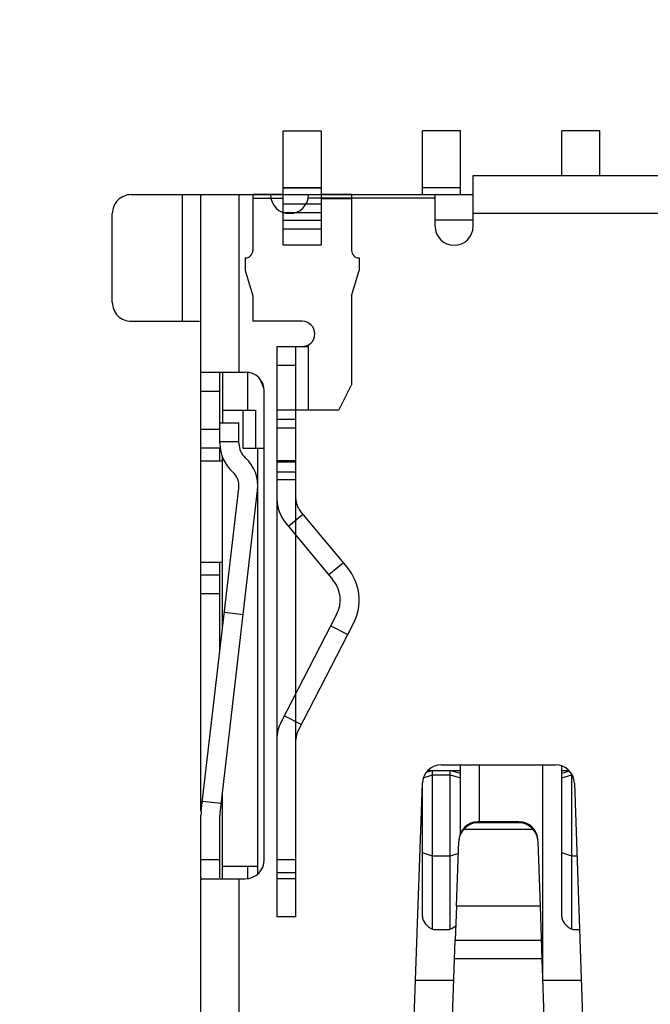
# Model space of a CAD drawing. Header units: millimetres. Extents: x -16 to 538, y -56 to 87.
# Tile 54 of 162: x 455.56 to 460.54, y -8.5 to -0.73. Entities that reach past the tile are written whole.
import ezdxf

# ---------------------------------------------------------------- set-up
doc = ezdxf.new("R2010")
doc.units = ezdxf.units.MM
doc.header["$LTSCALE"] = 1.21
doc.header["$MEASUREMENT"] = 0
doc.header["$PDMODE"] = 3
doc.header["$PDSIZE"] = 0.3125
doc.layers.get('0').update_dxf_attribs({"linetype": 'CONTINUOUS'})
doc.layers.get('DEFPOINTS').update_dxf_attribs({"linetype": 'CONTINUOUS'})
doc.layers.add('Dim', color=3, linetype='CONTINUOUS', lineweight=25)
doc.layers.add('IMPORTED12', color=7, linetype='CONTINUOUS')
doc.styles.get("Standard").update_dxf_attribs({"font": 'txt', "width": 0.8})
doc.dimstyles.get("Standard").update_dxf_attribs({"dimtxt": 0.15625, "dimasz": 0.1875, "dimexe": 0.125, "dimexo": 0.0625, "dimgap": 0.09, "dimtad": 0, "dimtih": 1, "dimtoh": 1, "dimzin": 4, "dimdsep": 46, "dimtxsty": 'STANDARD', "dimblk": '_FILLED', "dimblk1": '_FILLED', "dimblk2": '_FILLED', "dimcen": 0.09, "dimazin": 1, "dimtp": 0.01, "dimtm": 0.01, "dimtfac": 1, "dimtofl": 0, "dimtmove": 0, "dimatfit": 3, "dimldrblk": '_FILLED', "dimfxl": 1, "dimtolj": 1, "dimtzin": 4, "dimarcsym": 0})

# ---------------------------------------------------------------- blocks, each defined once
blk = doc.blocks.new('_FILLED')
at = {"color": 0, "linetype": 'ByBlock'}
blk.add_solid([(0, 0), (-1, 0.1667), (-1, -0.1667)], dxfattribs=at)
blk = doc.blocks.new('*D19')
at = {"color": 0, "linetype": 'ByBlock', "lineweight": -2}
for p, q in [((450.6432, 37.0225), (532.5397, 37.0225)), ((532.4147, 37.0225), (532.4147, 16.4209)), ((532.4147, -12.0275), (532.4147, 8.5742)), ((450.6432, -12.0275), (532.5397, -12.0275))]:
    blk.add_line(p, q, dxfattribs=at)
at = {"layer": 'DEFPOINTS', "color": 0, "linetype": 'ByBlock'}
for p in [(450.5807, 37.0225), (450.5807, -12.0275)]:
    blk.add_point(p, dxfattribs=at)
at = {"color": 0, "linetype": 'ByBlock', "lineweight": -2, "xscale": 2.54, "yscale": 2.54, "zscale": 2.54}
for p, rotation in [((532.4147, 37.0225), 90), ((532.4147, -12.0275), 270)]:
    blk.add_blockref('_FILLED', p, dxfattribs=dict(at, rotation=rotation))
at = {"color": 0, "linetype": 'ByBlock', "lineweight": -2, "insert": (532.4147, 12.4975), "char_height": 2.5, "attachment_point": 5, "rotation": 90}
blk.add_mtext('\\A1;49.05', dxfattribs=at)

msp = doc.modelspace()

# ---------------------------------------------------------------- linework, layer by layer
at = {"color": 7, "linetype": 'Continuous'}
for p, q in [((459.0447, -1.6062), (458.7447, -1.6062)), ((458.7447, -2.1089), (458.7447, -1.6062)), ((459.0447, -2.1089), (459.0447, -1.6062)), ((460.1447, -1.6062), (459.8447, -1.6062)), ((459.8447, -1.9589), (459.8447, -1.6062)), ((460.1447, -1.9589), (460.1447, -1.6062)), ((459.1447, -1.9589), (468.5447, -1.9589)), ((459.1447, -2.3589), (459.1447, -1.9589)), ((459.0447, -2.0541), (458.7447, -2.0541)), ((456.4447, -2.1089), (459.1447, -2.1089)), ((456.8473, -2.1089), (456.8473, -3.1089)), ((456.9947, -6.9741), (456.9947, -2.1089)), ((457.2947, -2.1089), (457.2947, -3.5089)), ((457.8426, -2.1339), (458.8447, -2.1339)), ((458.8447, -2.3589), (458.8447, -2.1089)), ((456.2947, -2.9589), (456.2947, -2.2589)), ((458.8447, -2.3089), (459.1447, -2.3089)), ((468.5447, -2.2589), (459.1447, -2.2589)), ((456.4447, -3.1089), (456.9824, -3.1089)), ((456.9947, -3.5089), (457.3447, -3.5089)), ((457.1447, -4.0735), (457.1447, -3.5089)), ((457.1647, -3.5089), (457.1647, -3.9089)), ((457.3647, -3.8089), (457.3647, -3.5102)), ((457.4911, -3.6356), (457.4616, -3.5663)), ((456.9947, -3.6589), (457.1447, -3.6589)), ((457.4947, -7.3589), (457.4947, -3.6589)), ((457.1647, -3.8089), (457.4247, -3.8089)), ((457.3247, -3.8089), (457.3247, -4.1089)), ((457.4247, -3.8089), (457.4247, -4.1089)), ((456.9947, -3.9589), (457.1447, -3.9589)), ((457.1447, -3.9089), (457.2947, -3.9089)), ((457.2947, -4.0735), (457.2947, -3.9089)), ((457.1447, -4.1089), (456.9947, -4.1089)), ((457.2947, -4.0589), (457.1447, -4.0589)), ((457.1447, -4.2089), (457.1447, -4.1089)), ((457.3247, -4.1089), (457.4947, -4.1089)), ((457.4447, -7.4707), (457.4447, -4.1089)), ((457.1647, -5.5329), (457.1647, -4.1748)), ((456.9947, -4.2089), (457.1647, -4.2089)), ((456.9967, -6.9741), (457.2937, -4.4262)), ((457.1457, -6.9915), (457.4427, -4.4436)), ((456.9947, -5.0089), (457.1647, -5.0089)), ((457.1447, -5.7045), (457.1447, -5.0089)), ((456.9947, -5.1089), (457.1447, -5.1089)), ((457.1447, -5.2589), (456.9947, -5.2589)), ((457.1795, -5.4056), (457.3285, -5.423)), ((458.8247, -6.653), (458.7746, -6.6691)), ((458.7909, -6.653), (459.0447, -6.653)), ((458.8247, -7.9073), (458.8247, -6.653)), ((458.8946, -6.6089), (459.7948, -6.6089)), ((459.0447, -6.6787), (458.9647, -6.653)), ((458.9647, -7.9073), (458.9647, -6.653)), ((459.0447, -7.1515), (459.0447, -6.6089)), ((459.1947, -7.0589), (459.1947, -6.6089)), ((459.6947, -8.2521), (459.6947, -6.6089)), ((459.8447, -7.8065), (459.8447, -6.6182)), ((459.8447, -6.653), (459.8986, -6.653)), ((459.9051, -6.6593), (459.8447, -6.6787)), ((458.6447, -9.6089), (458.7447, -6.7536)), ((458.7447, -7.8065), (458.7447, -6.7536)), ((458.7528, -6.7106), (458.8247, -6.6875)), ((458.8247, -6.6875), (458.9647, -6.6875)), ((458.9647, -6.6875), (459.0447, -6.7132)), ((459.8447, -6.7132), (459.9247, -6.6875)), ((459.9247, -7.9073), (459.9247, -6.6875)), ((459.9447, -6.7536), (460.0447, -9.6089)), ((457.1647, -7.5089), (457.1647, -6.8286)), ((457.0059, -6.8955), (457.1549, -6.9129)), ((456.9947, -7.5003), (456.9947, -7.0089)), ((457.1447, -7.5003), (457.1447, -7.0089)), ((459.1823, -7.0589), (459.1819, -7.0662)), ((459.5075, -7.0662), (459.1819, -7.0662)), ((459.5072, -7.0589), (459.1823, -7.0589)), ((459.5075, -7.0662), (459.5072, -7.0589)), ((459.6195, -7.1198), (459.0699, -7.1198)), ((459.0136, -7.7257), (459.0318, -7.2142)), ((459.6758, -7.7257), (459.6576, -7.2142)), ((458.8247, -7.3293), (458.7447, -7.3037)), ((459.9247, -7.3293), (459.8447, -7.3037)), ((457.1447, -7.3589), (456.9947, -7.3589)), ((458.9647, -7.3293), (458.8247, -7.3293)), ((459.0285, -7.3089), (458.9647, -7.3293)), ((459.9649, -7.3293), (459.9247, -7.3293)), ((457.1647, -7.4089), (457.4447, -7.4089)), ((457.3647, -7.5075), (457.3647, -7.4089)), ((456.9947, -7.5003), (456.9989, -7.5089)), ((456.9947, -15.9089), (456.9947, -7.5089)), ((456.9989, -7.5089), (457.3447, -7.5089)), ((457.2947, -7.5089), (457.2947, -15.9089)), ((459.0136, -7.7257), (459.004, -7.9926)), ((459.6758, -7.7257), (459.0136, -7.7257)), ((459.6907, -8.1413), (459.6758, -7.7257)), ((458.8447, -7.9089), (458.9447, -7.9089)), ((459.9447, -7.9089), (459.9852, -7.9089)), ((458.9447, -9.6518), (459.004, -7.9926)), ((459.004, -7.9926), (459.6854, -7.9926)), ((459.6907, -8.1413), (458.9987, -8.1413)), ((459.7447, -9.6518), (459.6907, -8.1413)), ((458.6902, -8.3089), (458.9927, -8.3089)), ((459.6947, -8.3089), (459.9992, -8.3089))]:
    msp.add_line(p, q, dxfattribs=at)
for centre, radius, start, end in [((457.6947, -2.1089), 0.15, 180, 360), ((458.9947, -2.3589), 0.15, 180, 360), ((457.3447, -3.6589), 0.15, 0, 90), ((457.4447, -4.0735), 0.3, 180, 228.18969), ((457.4447, -4.0735), 0.15, 180, 228.18969), ((457.1447, -4.4089), 0.3, 353.35181, 48.18969), ((457.1447, -4.4089), 0.15, 353.35181, 48.18969), ((458.8946, -6.7589), 0.15, 90, 177.99414), ((459.7948, -6.7589), 0.15, 2.00586, 90), ((457.2947, -7.0089), 0.3, 173.35181, 180), ((457.2947, -7.0089), 0.15, 173.35181, 180), ((457.3447, -7.3589), 0.15, 270, 360), ((458.8447, -7.7795), 0.1294, 261.11943, 270.01176), ((458.9447, -7.7795), 0.1294, 269.98824, 278.88057), ((459.9447, -7.7795), 0.1294, 261.11943, 270.01176)]:
    msp.add_arc(centre, radius, start, end, dxfattribs=at)
for centre, major_axis, ratio, start_param, end_param in [((459.1823, -7.2085), (0.15, 0), 0.997272, 1.570796, 3.106064), ((459.5072, -7.2085), (0.15, 0), 0.997272, 0.035529, 1.570796), ((458.8447, -7.8385), (0.0928, -0.0584), 0.638918, -2.759537, -1.390099), ((459.9447, -7.8385), (0.0928, -0.0584), 0.638918, -2.759537, -1.390099), ((458.9447, -7.8385), (0.0928, 0.0584), 0.638918, -1.751494, -1.254009)]:
    msp.add_ellipse(centre, major_axis=major_axis, ratio=ratio, start_param=start_param, end_param=end_param, dxfattribs=at)
for points, knots in [([(456.4447, -2.1089), (456.4252, -2.1089), (456.3857, -2.1167), (456.3359, -2.1501), (456.3025, -2.1999), (456.2947, -2.2394), (456.2947, -2.2589)], [0, 0, 0, 0, 0.249993, 0.499977, 0.749976, 1, 1, 1, 1]), ([(456.2947, -2.9589), (456.2947, -2.9784), (456.3025, -3.0178), (456.3359, -3.0677), (456.3857, -3.1011), (456.4252, -3.1089), (456.4447, -3.1089)], [0, 0, 0, 0, 0.250028, 0.500027, 0.750011, 1, 1, 1, 1]), ([(459.1819, -7.0662), (459.1597, -7.0662), (459.1167, -7.0768), (459.0829, -7.1044), (459.0699, -7.1198)], [0, 0, 0, 0, 0.525162, 1, 1, 1, 1]), ([(459.6195, -7.1198), (459.6065, -7.1044), (459.5728, -7.0768), (459.5298, -7.0662), (459.5075, -7.0662)], [0, 0, 0, 0, 0.474829, 1, 1, 1, 1]), ([(459.0699, -7.1198), (459.0584, -7.1326), (459.0397, -7.1625), (459.0324, -7.197), (459.0318, -7.2142)], [0, 0, 0, 0, 0.500161, 1, 1, 1, 1]), ([(459.6576, -7.2142), (459.657, -7.197), (459.6497, -7.1625), (459.631, -7.1326), (459.6195, -7.1198)], [0, 0, 0, 0, 0.499844, 1, 1, 1, 1])]:
    msp.add_open_spline(points, degree=3, knots=knots, dxfattribs=at)
at = {"layer": 'IMPORTED12', "color": 6, "linetype": 'Continuous'}
for p, q in [((457.6447, -1.6062), (457.9447, -1.6062)), ((457.6447, -2.5089), (457.6447, -1.6062)), ((457.9447, -1.6089), (457.6447, -1.6089)), ((457.9447, -1.6062), (457.9447, -2.5089)), ((457.9447, -2.0541), (457.6447, -2.0541)), ((457.9447, -2.0567), (457.6447, -2.0567)), ((457.6447, -2.1089), (457.4047, -2.1089)), ((457.4047, -2.1089), (457.4047, -2.5489)), ((457.6447, -2.1389), (457.4047, -2.1389)), ((458.1847, -2.1089), (457.9447, -2.1089)), ((457.9447, -2.1389), (458.1847, -2.1389)), ((458.1847, -2.1089), (458.1847, -2.5489)), ((457.6447, -2.1814), (457.9447, -2.1814)), ((457.6447, -2.2491), (457.9447, -2.2491)), ((457.6447, -2.3113), (457.9447, -2.3113)), ((457.6447, -2.379), (457.9447, -2.379)), ((457.9447, -2.5089), (457.6447, -2.5089)), ((457.3447, -2.6089), (457.3447, -2.7089)), ((458.2447, -2.6089), (458.2447, -2.7089)), ((457.3447, -2.7089), (457.4047, -2.9089)), ((458.1847, -2.9089), (458.2447, -2.7089)), ((457.4047, -2.9089), (457.4047, -3.1089)), ((458.1847, -2.9089), (458.1847, -3.6089)), ((457.7947, -3.1089), (457.4047, -3.1089)), ((457.5947, -3.3089), (457.8447, -3.3089)), ((457.5947, -3.3089), (457.5947, -7.8089)), ((457.7447, -7.8089), (457.7447, -3.3089)), ((457.8447, -3.8089), (457.8447, -3.3089)), ((457.7447, -3.4589), (457.5947, -3.4589)), ((458.0847, -3.8089), (458.1847, -3.6089)), ((458.0847, -3.8089), (457.5947, -3.8089)), ((457.7447, -3.8839), (457.5947, -3.8839)), ((457.7447, -3.9526), (457.5947, -3.9526)), ((457.7447, -4.2089), (457.5947, -4.2089)), ((457.5947, -4.2187), (457.7447, -4.2187)), ((457.7447, -4.2991), (457.5947, -4.2991)), ((457.7447, -4.3589), (457.5947, -4.3589)), ((457.6852, -4.7261), (457.8005, -4.6302)), ((458.1522, -5.0531), (457.7794, -4.6048)), ((457.6641, -4.7007), (458.0369, -5.149)), ((458.1203, -5.0146), (458.0049, -5.1106)), ((458.0667, -5.4238), (457.6283, -6.271)), ((457.7615, -6.3399), (458.2, -5.4927)), ((458.0208, -5.5126), (458.154, -5.5815)), ((457.7863, -6.292), (457.6531, -6.2231)), ((457.7447, -7.3589), (457.5947, -7.3589)), ((457.5947, -7.4589), (457.7447, -7.4589)), ((457.7447, -7.5089), (457.5947, -7.5089)), ((457.7447, -7.8089), (457.5947, -7.8089))]:
    msp.add_line(p, q, dxfattribs=at)
at = {"layer": 'IMPORTED12', "color": 7, "linetype": 'Continuous'}
for p, q in [((457.8089, -3.3081), (457.8447, -3.3089)), ((457.8447, -3.3089), (457.8098, -3.308))]:
    msp.add_line(p, q, dxfattribs=at)
at = {"layer": 'IMPORTED12', "color": 6, "linetype": 'Continuous'}
for centre, radius, start, end in [((457.3447, -2.5489), 0.06, 270, 360), ((458.2447, -2.5489), 0.06, 180, 270), ((457.7947, -3.2089), 0.1, 270.0312, 90), ((457.8947, -4.5089), 0.3, 180, 219.75066), ((457.8947, -4.5089), 0.15, 180, 219.75066), ((457.8447, -5.3089), 0.4, 332.63668, 39.75066), ((457.8447, -5.3089), 0.25, 332.63668, 39.75066), ((457.8947, -6.4089), 0.3, 152.63668, 180), ((457.8947, -6.4089), 0.15, 152.63668, 180)]:
    msp.add_arc(centre, radius, start, end, dxfattribs=at)

# ---------------------------------------------------------------- dimensions: what is measured, and where the dimension line sits
at = {"layer": 'Dim'}
dim = msp.add_linear_dim(base=(532.4147, -12.0275), p1=(450.5807, 37.0225), p2=(450.5807, -12.0275), angle=90, dimstyle='STANDARD', override={"dimtxt": 2.5, "dimasz": 2.54, "dimtih": 0, "dimtoh": 0, "dimzin": 0, "dimcen": 0.198, "dimadec": 0, "dimazin": 0, "dimtp": 0, "dimtm": 0, "dimtdec": 4, "dimtzin": 0}, dxfattribs=at)
dim.commit()
dim.dimension.update_dxf_attribs({"geometry": '*D19', "text_midpoint": (532.4147, 12.4975)})

doc.saveas('drawing.dxf')
